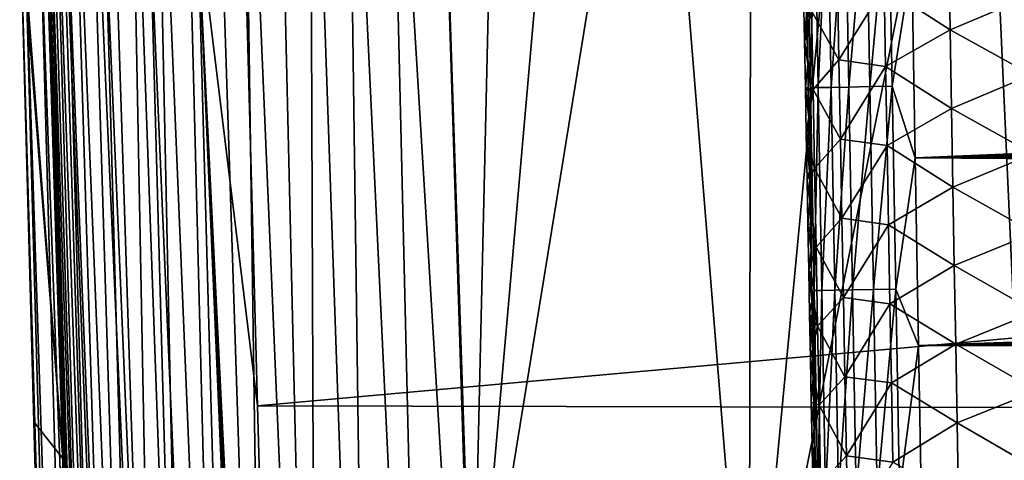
# Model space of a CAD drawing. Header units: metres. Extents: x -26 to 26, y -147 to 24.
# Tile 144 of 254: x -21 to -14, y -77 to -74. Entities that reach past the tile are written whole.
import ezdxf

# ---------------------------------------------------------------- set-up
doc = ezdxf.new("R2010")
doc.units = ezdxf.units.M
doc.layers.add('solid_12_411_052_XXX', color=7, linetype='CONTINUOUS')

msp = doc.modelspace()

# ---------------------------------------------------------------- linework, layer by layer
at = {"layer": 'solid_12_411_052_XXX'}
for points in [[(-20.592463, -71.071663, 109.815208), (-20.408163, -76.859703, 109.893578), (-20.697206, -73.10479, 119.805916)], [(-20.586601, -71.073425, 109.495056), (-20.408163, -76.859703, 109.893578), (-20.592463, -71.071663, 109.815208)], [(-20.162039, -82.927528, 108.980179), (-20.560894, -71.07196, 108.905174), (-20.538013, -71.071396, 108.633446)], [(-20.162039, -82.927528, 108.980179), (-20.538013, -71.071396, 108.633446), (-20.508204, -71.071037, 108.375671)], [(-20.103428, -82.901657, 108.484657), (-20.508204, -71.071037, 108.375671), (-20.471676, -71.070854, 108.130898)], [(-20.162039, -82.927528, 108.980179), (-20.508204, -71.071037, 108.375671), (-20.103428, -82.901657, 108.484657)], [(-20.020359, -82.877586, 107.992538), (-20.471676, -71.070854, 108.130898), (-20.380007, -71.070877, 107.674171)], [(-20.103428, -82.901657, 108.484657), (-20.471676, -71.070854, 108.130898), (-20.020359, -82.877586, 107.992538)], [(-19.9046, -82.853951, 107.507027), (-20.380007, -71.070877, 107.674171), (-20.265854, -71.071068, 107.253281)], [(-20.020359, -82.877586, 107.992538), (-20.380007, -71.070877, 107.674171), (-19.9046, -82.853951, 107.507027)], [(-19.749516, -82.830734, 107.031868), (-20.265854, -71.071068, 107.253281), (-20.130243, -71.071152, 106.859573)], [(-19.9046, -82.853951, 107.507027), (-20.265854, -71.071068, 107.253281), (-19.749516, -82.830734, 107.031868)], [(-19.749516, -82.830734, 107.031868), (-20.130243, -71.071152, 106.859573), (-19.974865, -71.071121, 106.491333)], [(-19.55444, -82.808144, 106.570976), (-19.974865, -71.071121, 106.491333), (-19.802608, -71.071075, 106.150352)], [(-19.749516, -82.830734, 107.031868), (-19.974865, -71.071121, 106.491333), (-19.55444, -82.808144, 106.570976)], [(-19.317734, -82.786385, 106.129318), (-19.802608, -71.071075, 106.150352), (-19.616425, -71.071045, 105.837746)], [(-19.55444, -82.808144, 106.570976), (-19.802608, -71.071075, 106.150352), (-19.317734, -82.786385, 106.129318)], [(-19.037155, -82.765701, 105.713829), (-19.616425, -71.071045, 105.837746), (-19.418018, -71.071037, 105.552681)], [(-19.317734, -82.786385, 106.129318), (-19.616425, -71.071045, 105.837746), (-19.037155, -82.765701, 105.713829)], [(-19.037155, -82.765701, 105.713829), (-19.418018, -71.071037, 105.552681), (-19.207455, -71.071037, 105.292694)], [(-18.711664, -82.746422, 105.332382), (-19.207455, -71.071037, 105.292694), (-18.986063, -71.071037, 105.056862)], [(-19.037155, -82.765701, 105.713829), (-19.207455, -71.071037, 105.292694), (-18.711664, -82.746422, 105.332382)], [(-18.711664, -82.746422, 105.332382), (-18.986063, -71.071037, 105.056862), (-18.755148, -71.071045, 104.844292)], [(-18.349539, -82.729179, 104.983292), (-18.755148, -71.071045, 104.844292), (-18.50815, -71.071053, 104.648224)], [(-18.711664, -82.746422, 105.332382), (-18.755148, -71.071045, 104.844292), (-18.349539, -82.729179, 104.983292)], [(-17.956419, -82.714378, 104.668411), (-18.50815, -71.071053, 104.648224), (-18.231459, -71.071083, 104.460716)], [(-18.349539, -82.729179, 104.983292), (-18.50815, -71.071053, 104.648224), (-17.956419, -82.714378, 104.668411)], [(-17.529932, -82.610298, 104.402534), (-18.231459, -71.071083, 104.460716), (-17.910295, -71.071136, 104.274734)], [(-17.956419, -82.714378, 104.668411), (-18.231459, -71.071083, 104.460716), (-17.529932, -82.610298, 104.402534)], [(-17.672123, -78.622902, 104.338295), (-17.910295, -71.071136, 104.274734), (-17.498247, -71.071106, 104.066338)], [(-17.910295, -71.071136, 104.274734), (-17.672123, -78.622902, 104.338295), (-17.566999, -81.579514, 104.385376)], [(-17.566999, -81.579514, 104.385376), (-17.529932, -82.610298, 104.402534), (-17.910295, -71.071136, 104.274734)], [(-17.672123, -78.622902, 104.338295), (-17.498247, -71.071106, 104.066338), (-17.010233, -71.071098, 103.83802)], [(-17.672123, -78.622902, 104.338295), (-17.010233, -71.071098, 103.83802), (-16.445368, -71.071098, 103.592827)], [(-15.816937, -78.849915, 103.520813), (-17.672123, -78.622902, 104.338295), (-16.445368, -71.071098, 103.592827)], [(-15.816937, -78.849915, 103.520813), (-16.445368, -71.071098, 103.592827), (-15.80318, -71.071098, 103.333527)], [(-15.816937, -78.849915, 103.520813), (-15.80318, -71.071098, 103.333527), (-15.080901, -71.071098, 103.06385)], [(-15.816937, -78.849915, 103.520813), (-15.080901, -71.071098, 103.06385), (-14.264827, -71.071106, 102.780716)], [(-15.816937, -78.849915, 103.520813), (-14.264827, -71.071106, 102.780716), (-13.912124, -78.851158, 102.841766)], [(-13.912124, -78.851158, 102.841766), (-14.264827, -71.071106, 102.780716), (-13.658641, -71.071106, 102.581421)], [(-20.194038, -82.959206, 109.477661), (-20.586601, -71.073425, 109.495056), (-20.576771, -71.072739, 109.191727)], [(-20.586601, -71.073425, 109.495056), (-20.210869, -82.882805, 109.975052), (-20.408163, -76.859703, 109.893578)], [(-20.194038, -82.959206, 109.477661), (-20.210869, -82.882805, 109.975052), (-20.586601, -71.073425, 109.495056)], [(-20.194038, -82.959206, 109.477661), (-20.576771, -71.072739, 109.191727), (-20.560894, -71.07196, 108.905174)], [(-20.194038, -82.959206, 109.477661), (-20.560894, -71.07196, 108.905174), (-20.162039, -82.927528, 108.980179)], [(-15.429885, -73.024544, 161.09201), (-15.431941, -73.859764, 160.944946), (-15.428727, -74.041985, 160.944901)], [(-15.378923, -73.023636, 161.24115), (-15.429885, -73.024544, 161.09201), (-15.4061, -74.380386, 161.091782)], [(-15.429885, -73.024544, 161.09201), (-15.428727, -74.041985, 160.944901), (-15.425526, -74.223152, 160.94487)], [(-15.4061, -74.380386, 161.091782), (-15.429885, -73.024544, 161.09201), (-15.425526, -74.223152, 160.94487)], [(-15.355193, -74.379463, 161.240982), (-15.378923, -73.023636, 161.24115), (-15.4061, -74.380386, 161.091782)], [(-15.292273, -73.022102, 161.380371), (-15.378923, -73.023636, 161.24115), (-15.355193, -74.379463, 161.240982)], [(-15.268562, -74.377907, 161.380295), (-15.292273, -73.022102, 161.380371), (-15.355193, -74.379463, 161.240982)], [(-15.174163, -73.020027, 161.497314), (-15.292273, -73.022102, 161.380371), (-15.268562, -74.377907, 161.380295)], [(-15.150438, -74.375809, 161.49733), (-15.174163, -73.020027, 161.497314), (-15.268562, -74.377907, 161.380295)], [(-15.034126, -73.01757, 161.582565), (-15.174163, -73.020027, 161.497314), (-15.150438, -74.375809, 161.49733)], [(-15.010362, -74.373329, 161.582657), (-15.034126, -73.01757, 161.582565), (-15.150438, -74.375809, 161.49733)], [(-14.88456, -73.014961, 161.632034), (-15.034126, -73.01757, 161.582565), (-15.010362, -74.373329, 161.582657)], [(-14.860744, -74.370682, 161.632156), (-14.88456, -73.014961, 161.632034), (-15.010362, -74.373329, 161.582657)], [(-14.72894, -73.546303, 161.647354), (-14.88456, -73.014961, 161.632034), (-14.860744, -74.370682, 161.632156)], [(-20.408163, -76.859703, 109.893578), (-20.693329, -73.250214, 119.805801), (-20.697206, -73.10479, 119.805916)], [(19.198034, -73.069984, 121.330444), (-19.196821, -73.114609, 121.330444), (-19.105637, -76.506966, 121.330444)], [(19.103405, -76.590271, 121.330444), (19.198034, -73.069984, 121.330444), (-19.105637, -76.506966, 121.330444)], [(-19.507191, -73.227318, 121.297325), (-19.105637, -76.506966, 121.330444), (-19.196821, -73.114609, 121.330444)], [(-20.126053, -73.243813, 121.005333), (-20.377735, -73.250526, 120.750977), (-19.554945, -93.993614, 120.999695)], [(-19.826681, -73.235832, 121.190308), (-20.126053, -73.243813, 121.005333), (-19.253826, -93.984901, 121.187828)], [(-20.126053, -73.243813, 121.005333), (-19.554945, -93.993614, 120.999695), (-19.253826, -93.984901, 121.187828)], [(-19.507191, -73.227318, 121.297325), (-19.826681, -73.235832, 121.190308), (-18.931767, -93.975571, 121.296745)], [(-19.826681, -73.235832, 121.190308), (-19.253826, -93.984901, 121.187828), (-18.931767, -93.975571, 121.296745)], [(-19.507191, -73.227318, 121.297325), (-18.618845, -93.840805, 121.330444), (-18.723026, -90.220352, 121.330444)], [(-19.507191, -73.227318, 121.297325), (-18.931767, -93.975571, 121.296745), (-18.618845, -93.840805, 121.330444)], [(-19.507191, -73.227318, 121.297325), (-18.723026, -90.220352, 121.330444), (-19.105637, -76.506966, 121.330444)], [(-20.693329, -73.250214, 119.805801), (-20.602869, -76.614693, 119.803024), (-20.089291, -94.009087, 120.107574)], [(-20.664307, -73.258163, 120.124001), (-20.693329, -73.250214, 119.805801), (-20.089291, -94.009087, 120.107574)], [(-20.408163, -76.859703, 109.893578), (-20.602869, -76.614693, 119.803024), (-20.693329, -73.250214, 119.805801)], [(-20.56032, -73.255394, 120.448013), (-20.664307, -73.258163, 120.124001), (-19.988111, -94.006157, 120.434593)], [(-20.664307, -73.258163, 120.124001), (-20.089291, -94.009087, 120.107574), (-19.988111, -94.006157, 120.434593)], [(-20.377735, -73.250526, 120.750977), (-20.56032, -73.255394, 120.448013), (-19.806921, -94.000908, 120.741417)], [(-20.56032, -73.255394, 120.448013), (-19.988111, -94.006157, 120.434593), (-19.806921, -94.000908, 120.741417)], [(-20.377735, -73.250526, 120.750977), (-19.806921, -94.000908, 120.741417), (-19.554945, -93.993614, 120.999695)], [(-14.914155, -73.708961, 156.814468), (-14.482215, -73.467278, 156.269623), (-14.472997, -73.992973, 156.273239)], [(-14.472997, -73.992973, 156.273239), (-14.482215, -73.467278, 156.269623), (-13.936982, -73.7658, 155.831741)], [(-14.705906, -74.849487, 161.647461), (-14.72894, -73.546303, 161.647354), (-14.860744, -74.370682, 161.632156)], [(14.727686, -73.619247, 161.647354), (-14.72894, -73.546303, 161.647354), (-14.705906, -74.849487, 161.647461)], [(14.727686, -73.619247, 161.647354), (-14.705906, -74.849487, 161.647461), (14.721232, -73.985435, 161.647385)], [(-15.216711, -74.193741, 157.424225), (-15.399133, -73.865654, 158.052673), (-15.226613, -73.664024, 157.421875)], [(-15.216711, -74.193741, 157.424225), (-15.226613, -73.664024, 157.421875), (-14.914155, -73.708961, 156.814468)], [(-15.453021, -73.752815, 158.667633), (-15.447149, -74.06781, 158.668274), (-15.431941, -73.859764, 160.944946)], [(-15.399133, -73.865654, 158.052673), (-15.447149, -74.06781, 158.668274), (-15.453021, -73.752815, 158.667633)], [(-15.216711, -74.193741, 157.424225), (-14.914155, -73.708961, 156.814468), (-14.904483, -74.238106, 156.81749)], [(-14.904483, -74.238106, 156.81749), (-14.914155, -73.708961, 156.814468), (-14.472997, -73.992973, 156.273239)], [(-14.472997, -73.992973, 156.273239), (-13.936982, -73.7658, 155.831741), (-13.928214, -74.29409, 155.835892)], [(-15.447149, -74.06781, 158.668274), (-15.428727, -74.041985, 160.944901), (-15.431941, -73.859764, 160.944946)], [(-15.399133, -73.865654, 158.052673), (-15.389204, -74.392975, 158.054337), (-15.447149, -74.06781, 158.668274)], [(-15.216711, -74.193741, 157.424225), (-15.389204, -74.392975, 158.054337), (-15.399133, -73.865654, 158.052673)], [(-14.904483, -74.238106, 156.81749), (-14.472997, -73.992973, 156.273239), (-14.463745, -74.518661, 156.276855)], [(14.721232, -73.985435, 161.647385), (-14.705906, -74.849487, 161.647461), (14.714824, -74.34816, 161.647415)], [(-14.463745, -74.518661, 156.276855), (-14.472997, -73.992973, 156.273239), (-13.928214, -74.29409, 155.835892)], [(-15.447149, -74.06781, 158.668274), (-15.425526, -74.223152, 160.94487), (-15.428727, -74.041985, 160.944901)], [(-15.447149, -74.06781, 158.668274), (-15.44132, -74.379692, 158.668884), (-15.425526, -74.223152, 160.94487)], [(-15.389204, -74.392975, 158.054337), (-15.44132, -74.379692, 158.668884), (-15.447149, -74.06781, 158.668274)], [(-15.44132, -74.379692, 158.668884), (-15.422338, -74.403297, 160.944824), (-15.425526, -74.223152, 160.94487)], [(-15.4061, -74.380386, 161.091782), (-15.425526, -74.223152, 160.94487), (-15.422338, -74.403297, 160.944824)], [(-15.206772, -74.723457, 157.426575), (-15.389204, -74.392975, 158.054337), (-15.216711, -74.193741, 157.424225)], [(-15.206772, -74.723457, 157.426575), (-15.216711, -74.193741, 157.424225), (-14.904483, -74.238106, 156.81749)], [(-15.206772, -74.723457, 157.426575), (-14.904483, -74.238106, 156.81749), (-14.894773, -74.76725, 156.820511)], [(-14.894773, -74.76725, 156.820511), (-14.904483, -74.238106, 156.81749), (-14.463745, -74.518661, 156.276855)], [(-14.463745, -74.518661, 156.276855), (-13.928214, -74.29409, 155.835892), (-13.919413, -74.82238, 155.840027)], [(14.714824, -74.34816, 161.647415), (-14.705906, -74.849487, 161.647461), (14.708458, -74.707451, 161.647461)], [(-15.44132, -74.379692, 158.668884), (-15.419164, -74.582436, 160.944794), (-15.422338, -74.403297, 160.944824)], [(-15.44132, -74.379692, 158.668884), (-15.435534, -74.688553, 158.669495), (-15.419164, -74.582436, 160.944794)], [(-15.389204, -74.392975, 158.054337), (-15.435534, -74.688553, 158.669495), (-15.44132, -74.379692, 158.668884)], [(-15.389204, -74.392975, 158.054337), (-15.379236, -74.920288, 158.056), (-15.435534, -74.688553, 158.669495)], [(-15.4061, -74.380386, 161.091782), (-15.422338, -74.403297, 160.944824), (-15.419164, -74.582436, 160.944794)], [(-15.4061, -74.380386, 161.091782), (-15.419164, -74.582436, 160.944794), (-15.416001, -74.76059, 160.944748)], [(-15.4061, -74.380386, 161.091782), (-15.416001, -74.76059, 160.944748), (-15.41285, -74.937775, 160.944717)], [(-15.4061, -74.380386, 161.091782), (-15.41285, -74.937775, 160.944717), (-15.409713, -75.114006, 160.944672)], [(-15.4061, -74.380386, 161.091782), (-15.409713, -75.114006, 160.944672), (-15.406586, -75.289314, 160.944641)], [(-15.4061, -74.380386, 161.091782), (-15.406586, -75.289314, 160.944641), (-15.403471, -75.463707, 160.944595)], [(-15.355193, -74.379463, 161.240982), (-15.4061, -74.380386, 161.091782), (-15.382026, -75.736229, 161.091537)], [(-15.4061, -74.380386, 161.091782), (-15.403471, -75.463707, 160.944595), (-15.400367, -75.637192, 160.944565)], [(-15.382026, -75.736229, 161.091537), (-15.4061, -74.380386, 161.091782), (-15.400367, -75.637192, 160.944565)], [(-15.206772, -74.723457, 157.426575), (-15.379236, -74.920288, 158.056), (-15.389204, -74.392975, 158.054337)], [(-15.331171, -75.735291, 161.240829), (-15.355193, -74.379463, 161.240982), (-15.382026, -75.736229, 161.091537)], [(-15.268562, -74.377907, 161.380295), (-15.355193, -74.379463, 161.240982), (-15.331171, -75.735291, 161.240829)], [(-15.24456, -75.733719, 161.380234), (-15.268562, -74.377907, 161.380295), (-15.331171, -75.735291, 161.240829)], [(-15.150438, -74.375809, 161.49733), (-15.268562, -74.377907, 161.380295), (-15.24456, -75.733719, 161.380234)], [(-15.126422, -75.731598, 161.497345), (-15.150438, -74.375809, 161.49733), (-15.24456, -75.733719, 161.380234)], [(-15.010362, -74.373329, 161.582657), (-15.150438, -74.375809, 161.49733), (-15.126422, -75.731598, 161.497345)], [(-14.986306, -75.72908, 161.582733), (-15.010362, -74.373329, 161.582657), (-15.126422, -75.731598, 161.497345)], [(-14.860744, -74.370682, 161.632156), (-15.010362, -74.373329, 161.582657), (-14.986306, -75.72908, 161.582733)], [(-14.836639, -75.72641, 161.632263), (-14.860744, -74.370682, 161.632156), (-14.986306, -75.72908, 161.582733)], [(-14.705906, -74.849487, 161.647461), (-14.860744, -74.370682, 161.632156), (-14.836639, -75.72641, 161.632263)], [(-14.894773, -74.76725, 156.820511), (-14.463745, -74.518661, 156.276855), (-14.45446, -75.044357, 156.280472)], [(-14.45446, -75.044357, 156.280472), (-14.463745, -74.518661, 156.276855), (-13.919413, -74.82238, 155.840027)], [(-15.435534, -74.688553, 158.669495), (-15.416001, -74.76059, 160.944748), (-15.419164, -74.582436, 160.944794)], [(-15.435534, -74.688553, 158.669495), (-15.41285, -74.937775, 160.944717), (-15.416001, -74.76059, 160.944748)], [(-15.435534, -74.688553, 158.669495), (-15.42979, -74.994476, 158.67009), (-15.41285, -74.937775, 160.944717)], [(-15.379236, -74.920288, 158.056), (-15.42979, -74.994476, 158.67009), (-15.435534, -74.688553, 158.669495)], [(-15.196795, -75.253174, 157.428925), (-15.379236, -74.920288, 158.056), (-15.206772, -74.723457, 157.426575)], [(-15.196795, -75.253174, 157.428925), (-15.206772, -74.723457, 157.426575), (-14.894773, -74.76725, 156.820511)], [(14.708458, -74.707451, 161.647461), (-14.705906, -74.849487, 161.647461), (14.702137, -75.062927, 161.647491)], [(-15.196795, -75.253174, 157.428925), (-14.894773, -74.76725, 156.820511), (-14.885029, -75.296394, 156.823532)], [(-14.885029, -75.296394, 156.823532), (-14.894773, -74.76725, 156.820511), (-14.45446, -75.044357, 156.280472)], [(-14.45446, -75.044357, 156.280472), (-13.919413, -74.82238, 155.840027), (-13.91058, -75.35067, 155.844162)], [(-14.683448, -76.105133, 161.647583), (-14.705906, -74.849487, 161.647461), (-14.836639, -75.72641, 161.632263)], [(14.702137, -75.062927, 161.647491), (-14.705906, -74.849487, 161.647461), (-14.683448, -76.105133, 161.647583)], [(-15.379236, -74.920288, 158.056), (-15.369229, -75.447601, 158.057663), (-15.42979, -74.994476, 158.67009)], [(-15.42979, -74.994476, 158.67009), (-15.409713, -75.114006, 160.944672), (-15.41285, -74.937775, 160.944717)], [(-15.196795, -75.253174, 157.428925), (-15.369229, -75.447601, 158.057663), (-15.379236, -74.920288, 158.056)], [(-15.42979, -74.994476, 158.67009), (-15.424087, -75.297546, 158.670685), (-15.409713, -75.114006, 160.944672)], [(-15.369229, -75.447601, 158.057663), (-15.424087, -75.297546, 158.670685), (-15.42979, -74.994476, 158.67009)], [(-14.885029, -75.296394, 156.823532), (-14.45446, -75.044357, 156.280472), (-14.445141, -75.570045, 156.284088)], [(14.702137, -75.062927, 161.647491), (-14.683448, -76.105133, 161.647583), (14.695861, -75.414635, 161.647522)], [(-14.445141, -75.570045, 156.284088), (-14.45446, -75.044357, 156.280472), (-13.91058, -75.35067, 155.844162)], [(-15.424087, -75.297546, 158.670685), (-15.406586, -75.289314, 160.944641), (-15.409713, -75.114006, 160.944672)], [(-15.186781, -75.782883, 157.431259), (-15.369229, -75.447601, 158.057663), (-15.196795, -75.253174, 157.428925)], [(-15.186781, -75.782883, 157.431259), (-15.196795, -75.253174, 157.428925), (-14.885029, -75.296394, 156.823532)], [(-15.424087, -75.297546, 158.670685), (-15.403471, -75.463707, 160.944595), (-15.406586, -75.289314, 160.944641)], [(-15.424087, -75.297546, 158.670685), (-15.418422, -75.597847, 158.671265), (-15.403471, -75.463707, 160.944595)], [(-15.369229, -75.447601, 158.057663), (-15.418422, -75.597847, 158.671265), (-15.424087, -75.297546, 158.670685)], [(-15.186781, -75.782883, 157.431259), (-14.885029, -75.296394, 156.823532), (-14.875249, -75.825539, 156.826553)], [(-14.875249, -75.825539, 156.826553), (-14.885029, -75.296394, 156.823532), (-14.445141, -75.570045, 156.284088)], [(-14.445141, -75.570045, 156.284088), (-13.91058, -75.35067, 155.844162), (-13.901712, -75.87896, 155.848312)], [(14.695861, -75.414635, 161.647522), (-14.683448, -76.105133, 161.647583), (14.689629, -75.762688, 161.647552)], [(-15.369229, -75.447601, 158.057663), (-15.359185, -75.974915, 158.059326), (-15.418422, -75.597847, 158.671265)], [(-15.418422, -75.597847, 158.671265), (-15.400367, -75.637192, 160.944565), (-15.403471, -75.463707, 160.944595)], [(-15.186781, -75.782883, 157.431259), (-15.359185, -75.974915, 158.059326), (-15.369229, -75.447601, 158.057663)], [(-15.418422, -75.597847, 158.671265), (-15.397278, -75.809639, 160.944519), (-15.400367, -75.637192, 160.944565)], [(-15.418422, -75.597847, 158.671265), (-15.412795, -75.89547, 158.671844), (-15.397278, -75.809639, 160.944519)], [(-15.359185, -75.974915, 158.059326), (-15.412795, -75.89547, 158.671844), (-15.418422, -75.597847, 158.671265)], [(-14.875249, -75.825539, 156.826553), (-14.445141, -75.570045, 156.284088), (-14.435787, -76.095734, 156.287704)], [(-14.435787, -76.095734, 156.287704), (-14.445141, -75.570045, 156.284088), (-13.901712, -75.87896, 155.848312)], [(-15.382026, -75.736229, 161.091537), (-15.400367, -75.637192, 160.944565), (-15.397278, -75.809639, 160.944519)], [(-15.382026, -75.736229, 161.091537), (-15.397278, -75.809639, 160.944519), (-15.394201, -75.981056, 160.944489)], [(-15.382026, -75.736229, 161.091537), (-15.394201, -75.981056, 160.944489), (-15.391139, -76.151459, 160.944458)], [(-15.382026, -75.736229, 161.091537), (-15.391139, -76.151459, 160.944458), (-15.388091, -76.320862, 160.944412)], [(-15.382026, -75.736229, 161.091537), (-15.388091, -76.320862, 160.944412), (-15.385056, -76.489281, 160.944382)], [(-15.382026, -75.736229, 161.091537), (-15.385056, -76.489281, 160.944382), (-15.382032, -76.656738, 160.944351)], [(-15.382026, -75.736229, 161.091537), (-15.382032, -76.656738, 160.944351), (-15.379023, -76.823242, 160.944305)], [(-15.331171, -75.735291, 161.240829), (-15.382026, -75.736229, 161.091537), (-15.357662, -77.092064, 161.091309)], [(-15.382026, -75.736229, 161.091537), (-15.379023, -76.823242, 160.944305), (-15.376026, -76.988823, 160.944275)], [(-15.357662, -77.092064, 161.091309), (-15.382026, -75.736229, 161.091537), (-15.376026, -76.988823, 160.944275)], [(-15.306858, -77.091125, 161.240677), (-15.331171, -75.735291, 161.240829), (-15.357662, -77.092064, 161.091309)], [(-15.24456, -75.733719, 161.380234), (-15.331171, -75.735291, 161.240829), (-15.306858, -77.091125, 161.240677)], [(-15.220266, -77.089539, 161.380173), (-15.24456, -75.733719, 161.380234), (-15.306858, -77.091125, 161.240677)], [(-15.126422, -75.731598, 161.497345), (-15.24456, -75.733719, 161.380234), (-15.220266, -77.089539, 161.380173)], [(-15.102115, -77.087387, 161.49736), (-15.126422, -75.731598, 161.497345), (-15.220266, -77.089539, 161.380173)], [(-14.986306, -75.72908, 161.582733), (-15.126422, -75.731598, 161.497345), (-15.102115, -77.087387, 161.49736)], [(-14.961961, -77.084839, 161.582809), (-14.986306, -75.72908, 161.582733), (-15.102115, -77.087387, 161.49736)], [(-14.836639, -75.72641, 161.632263), (-14.986306, -75.72908, 161.582733), (-14.961961, -77.084839, 161.582809)], [(-14.812245, -77.08213, 161.632385), (-14.836639, -75.72641, 161.632263), (-14.961961, -77.084839, 161.582809)], [(-14.683448, -76.105133, 161.647583), (-14.836639, -75.72641, 161.632263), (-14.812245, -77.08213, 161.632385)], [(-15.412795, -75.89547, 158.671844), (-15.394201, -75.981056, 160.944489), (-15.397278, -75.809639, 160.944519)], [(-15.176729, -76.312592, 157.433609), (-15.359185, -75.974915, 158.059326), (-15.186781, -75.782883, 157.431259)], [(-15.176729, -76.312592, 157.433609), (-15.186781, -75.782883, 157.431259), (-14.875249, -75.825539, 156.826553)], [(14.689629, -75.762688, 161.647552), (-14.683448, -76.105133, 161.647583), (14.683439, -76.107201, 161.647583)], [(-15.176729, -76.312592, 157.433609), (-14.875249, -75.825539, 156.826553), (-14.865432, -76.354675, 156.829575)], [(-14.865432, -76.354675, 156.829575), (-14.875249, -75.825539, 156.826553), (-14.435787, -76.095734, 156.287704)], [(-14.435787, -76.095734, 156.287704), (-13.901712, -75.87896, 155.848312), (-13.892812, -76.407249, 155.852448)], [(-15.412795, -75.89547, 158.671844), (-15.391139, -76.151459, 160.944458), (-15.394201, -75.981056, 160.944489)], [(-15.412795, -75.89547, 158.671844), (-15.407205, -76.190498, 158.672424), (-15.391139, -76.151459, 160.944458)], [(-15.359185, -75.974915, 158.059326), (-15.407205, -76.190498, 158.672424), (-15.412795, -75.89547, 158.671844)], [(-15.359185, -75.974915, 158.059326), (-15.349103, -76.50222, 158.060974), (-15.407205, -76.190498, 158.672424)], [(-15.176729, -76.312592, 157.433609), (-15.349103, -76.50222, 158.060974), (-15.359185, -75.974915, 158.059326)], [(-14.865432, -76.354675, 156.829575), (-14.435787, -76.095734, 156.287704), (-14.426399, -76.621422, 156.291321)], [(-14.661554, -77.316322, 161.64769), (-14.683448, -76.105133, 161.647583), (-14.812245, -77.08213, 161.632385)], [(14.683439, -76.107201, 161.647583), (-14.683448, -76.105133, 161.647583), (-14.661554, -77.316322, 161.64769)], [(14.683439, -76.107201, 161.647583), (-14.661554, -77.316322, 161.64769), (14.677294, -76.448296, 161.647614)], [(-14.426399, -76.621422, 156.291321), (-14.435787, -76.095734, 156.287704), (-13.892812, -76.407249, 155.852448)], [(-15.407205, -76.190498, 158.672424), (-15.388091, -76.320862, 160.944412), (-15.391139, -76.151459, 160.944458)], [(-15.407205, -76.190498, 158.672424), (-15.40165, -76.483009, 158.673004), (-15.388091, -76.320862, 160.944412)], [(-15.349103, -76.50222, 158.060974), (-15.40165, -76.483009, 158.673004), (-15.407205, -76.190498, 158.672424)], [(-15.40165, -76.483009, 158.673004), (-15.385056, -76.489281, 160.944382), (-15.388091, -76.320862, 160.944412)], [(-15.166641, -76.8423, 157.435944), (-15.349103, -76.50222, 158.060974), (-15.176729, -76.312592, 157.433609)], [(-15.166641, -76.8423, 157.435944), (-15.176729, -76.312592, 157.433609), (-14.865432, -76.354675, 156.829575)], [(-15.166641, -76.8423, 157.435944), (-14.865432, -76.354675, 156.829575), (-14.855579, -76.883812, 156.832581)], [(-14.855579, -76.883812, 156.832581), (-14.865432, -76.354675, 156.829575), (-14.426399, -76.621422, 156.291321)], [(14.677294, -76.448296, 161.647614), (-14.661554, -77.316322, 161.64769), (14.671191, -76.786095, 161.647644)], [(-14.426399, -76.621422, 156.291321), (-13.892812, -76.407249, 155.852448), (-13.883877, -76.935539, 155.856598)], [(19.103405, -76.590271, 121.330444), (-19.105637, -76.506966, 121.330444), (-18.723026, -90.220352, 121.330444)], [(-15.40165, -76.483009, 158.673004), (-15.382032, -76.656738, 160.944351), (-15.385056, -76.489281, 160.944382)], [(-15.40165, -76.483009, 158.673004), (-15.396137, -76.77272, 158.673569), (-15.382032, -76.656738, 160.944351)], [(-15.349103, -76.50222, 158.060974), (-15.396137, -76.77272, 158.673569), (-15.40165, -76.483009, 158.673004)], [(-15.349103, -76.50222, 158.060974), (-15.338983, -77.029526, 158.062637), (-15.396137, -76.77272, 158.673569)], [(-15.166641, -76.8423, 157.435944), (-15.338983, -77.029526, 158.062637), (-15.349103, -76.50222, 158.060974)], [(18.719442, -90.346359, 121.330444), (19.103405, -76.590271, 121.330444), (-18.723026, -90.220352, 121.330444)], [(-20.602869, -76.614693, 119.803024), (-20.491678, -80.681732, 119.799614), (-20.089291, -94.009087, 120.107574)], [(-20.408163, -76.859703, 109.893578), (-20.491678, -80.681732, 119.799614), (-20.602869, -76.614693, 119.803024)], [(-15.396137, -76.77272, 158.673569), (-15.379023, -76.823242, 160.944305), (-15.382032, -76.656738, 160.944351)], [(-14.855579, -76.883812, 156.832581), (-14.426399, -76.621422, 156.291321), (-14.416976, -77.14711, 156.294937)], [(-14.416976, -77.14711, 156.294937), (-14.426399, -76.621422, 156.291321), (-13.883877, -76.935539, 155.856598)], [(-15.396137, -76.77272, 158.673569), (-15.376026, -76.988823, 160.944275), (-15.379023, -76.823242, 160.944305)], [(-15.396137, -76.77272, 158.673569), (-15.390666, -77.059593, 158.674133), (-15.376026, -76.988823, 160.944275)], [(-15.338983, -77.029526, 158.062637), (-15.390666, -77.059593, 158.674133), (-15.396137, -76.77272, 158.673569)], [(14.671191, -76.786095, 161.647644), (-14.661554, -77.316322, 161.64769), (14.665133, -77.120697, 161.647675)], [(-20.408163, -76.859703, 109.893578), (-20.210869, -82.882805, 109.975052), (-20.491678, -80.681732, 119.799614)], [(-15.156516, -77.372009, 157.438293), (-15.338983, -77.029526, 158.062637), (-15.166641, -76.8423, 157.435944)], [(-15.156516, -77.372009, 157.438293), (-15.166641, -76.8423, 157.435944), (-14.855579, -76.883812, 156.832581)]]:
    msp.add_3dface(points, dxfattribs=at)

doc.saveas('drawing.dxf')
